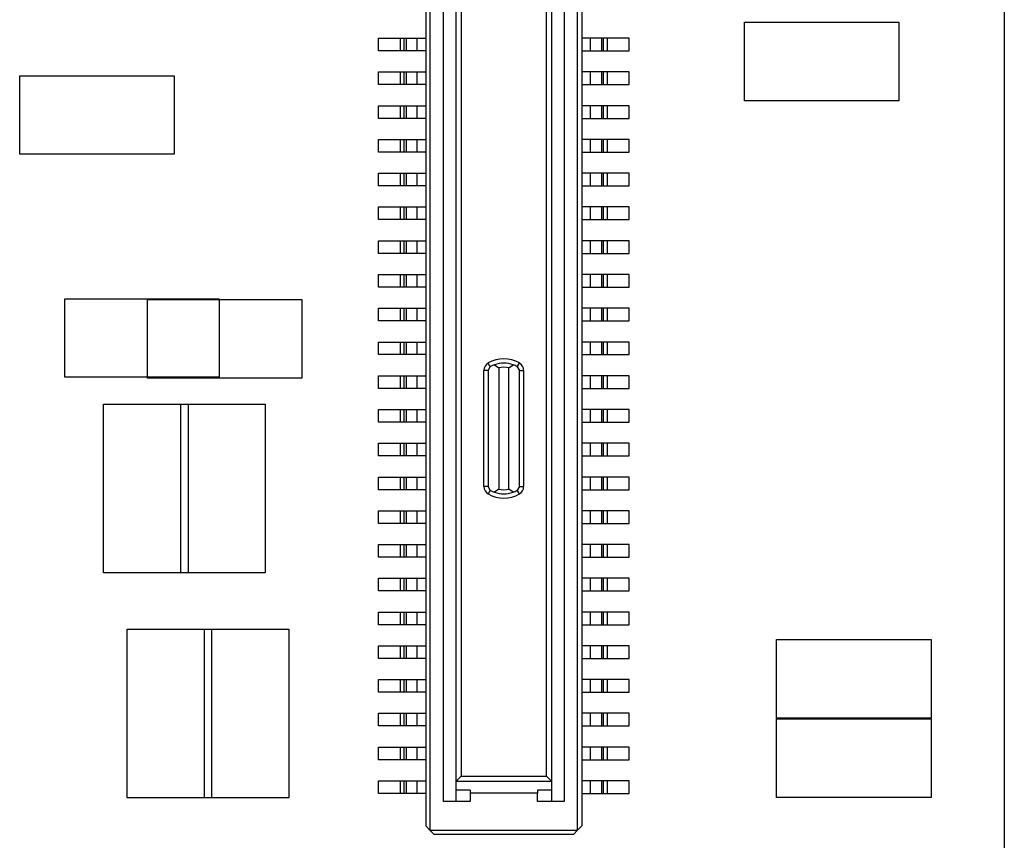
# Model space of a CAD drawing. Extents: x 5 to 415, y 5 to 292.
# Tile 19 of 33: x 76.4 to 88.07, y 184.78 to 194.5. Entities that reach past the tile are written whole.
import ezdxf

# ---------------------------------------------------------------- set-up
doc = ezdxf.new("R2010")
doc.units = 0
doc.layers.get('0').update_dxf_attribs({"linetype": 'CONTINUOUS'})

msp = doc.modelspace()

# ---------------------------------------------------------------- linework, layer by layer
at = {"color": 7, "linetype": 'CONTINUOUS'}
for p, q in [((88.065, 204.544), (88.065, 174.544)), ((81.261, 200.319), (81.261, 184.899)), ((83.011, 184.899), (83.011, 200.319)), ((81.211, 200.269), (81.211, 184.949)), ((83.061, 200.269), (83.061, 184.949)), ((81.421, 185.239), (81.421, 199.979)), ((81.571, 185.239), (81.571, 199.979)), ((82.701, 199.979), (82.701, 185.239)), ((82.851, 199.979), (82.851, 185.239)), ((81.631, 199.679), (81.631, 185.539)), ((82.641, 185.539), (82.641, 199.679)), ((84.986, 193.543), (84.986, 194.473)), ((84.986, 194.473), (86.816, 194.473)), ((86.816, 194.473), (86.816, 193.543)), ((80.651, 194.134), (80.651, 194.284)), ((80.651, 194.284), (80.911, 194.284)), ((80.911, 194.134), (80.911, 194.284)), ((80.911, 194.284), (80.955, 194.284)), ((80.955, 194.134), (80.955, 194.284)), ((80.955, 194.284), (80.979, 194.284)), ((80.979, 194.284), (81.111, 194.284)), ((80.979, 194.284), (80.979, 194.134)), ((81.111, 194.134), (81.111, 194.284)), ((81.111, 194.284), (81.211, 194.284)), ((83.161, 194.284), (83.061, 194.284)), ((83.161, 194.284), (83.161, 194.134)), ((83.294, 194.284), (83.161, 194.284)), ((83.294, 194.284), (83.294, 194.134)), ((83.317, 194.284), (83.294, 194.284)), ((83.317, 194.134), (83.317, 194.284)), ((83.361, 194.284), (83.317, 194.284)), ((83.361, 194.284), (83.361, 194.134)), ((83.621, 194.284), (83.361, 194.284)), ((83.621, 194.134), (83.621, 194.284)), ((80.911, 194.134), (80.651, 194.134)), ((80.955, 194.134), (80.911, 194.134)), ((80.979, 194.134), (80.955, 194.134)), ((81.111, 194.134), (80.979, 194.134)), ((81.211, 194.134), (81.111, 194.134)), ((83.061, 194.134), (83.161, 194.134)), ((83.161, 194.134), (83.294, 194.134)), ((83.294, 194.134), (83.317, 194.134)), ((83.317, 194.134), (83.361, 194.134)), ((83.361, 194.134), (83.621, 194.134)), ((80.651, 193.734), (80.651, 193.884)), ((80.651, 193.884), (80.911, 193.884)), ((80.911, 193.734), (80.911, 193.884)), ((80.911, 193.884), (80.955, 193.884)), ((80.955, 193.734), (80.955, 193.884)), ((80.955, 193.884), (80.979, 193.884)), ((80.979, 193.884), (81.111, 193.884)), ((80.979, 193.884), (80.979, 193.734)), ((81.111, 193.734), (81.111, 193.884)), ((81.111, 193.884), (81.211, 193.884)), ((83.161, 193.884), (83.061, 193.884)), ((83.161, 193.884), (83.161, 193.734)), ((83.294, 193.884), (83.161, 193.884)), ((83.294, 193.884), (83.294, 193.734)), ((83.317, 193.884), (83.294, 193.884)), ((83.317, 193.734), (83.317, 193.884)), ((83.361, 193.884), (83.317, 193.884)), ((83.361, 193.884), (83.361, 193.734)), ((83.621, 193.884), (83.361, 193.884)), ((83.621, 193.734), (83.621, 193.884)), ((76.401, 192.908), (76.401, 193.838)), ((76.401, 193.838), (78.231, 193.838)), ((78.231, 193.838), (78.231, 192.908)), ((80.911, 193.734), (80.651, 193.734)), ((80.955, 193.734), (80.911, 193.734)), ((80.979, 193.734), (80.955, 193.734)), ((81.111, 193.734), (80.979, 193.734)), ((81.211, 193.734), (81.111, 193.734)), ((83.061, 193.734), (83.161, 193.734)), ((83.161, 193.734), (83.294, 193.734)), ((83.294, 193.734), (83.317, 193.734)), ((83.317, 193.734), (83.361, 193.734)), ((83.361, 193.734), (83.621, 193.734)), ((86.816, 193.543), (84.986, 193.543)), ((80.651, 193.334), (80.651, 193.484)), ((80.651, 193.484), (80.911, 193.484)), ((80.911, 193.334), (80.911, 193.484)), ((80.911, 193.484), (80.955, 193.484)), ((80.955, 193.334), (80.955, 193.484)), ((80.955, 193.484), (80.979, 193.484)), ((80.979, 193.484), (80.979, 193.334)), ((80.979, 193.484), (81.111, 193.484)), ((81.111, 193.334), (81.111, 193.484)), ((81.111, 193.484), (81.211, 193.484)), ((83.161, 193.484), (83.061, 193.484)), ((83.161, 193.484), (83.161, 193.334)), ((83.294, 193.484), (83.161, 193.484)), ((83.294, 193.484), (83.294, 193.334)), ((83.317, 193.484), (83.294, 193.484)), ((83.317, 193.334), (83.317, 193.484)), ((83.361, 193.484), (83.317, 193.484)), ((83.361, 193.484), (83.361, 193.334)), ((83.621, 193.484), (83.361, 193.484)), ((83.621, 193.334), (83.621, 193.484)), ((80.911, 193.334), (80.651, 193.334)), ((80.955, 193.334), (80.911, 193.334)), ((80.979, 193.334), (80.955, 193.334)), ((81.111, 193.334), (80.979, 193.334)), ((81.211, 193.334), (81.111, 193.334)), ((83.061, 193.334), (83.161, 193.334)), ((83.161, 193.334), (83.294, 193.334)), ((83.294, 193.334), (83.317, 193.334)), ((83.317, 193.334), (83.361, 193.334)), ((83.361, 193.334), (83.621, 193.334)), ((80.651, 192.934), (80.651, 193.084)), ((80.651, 193.084), (80.911, 193.084)), ((80.911, 192.934), (80.911, 193.084)), ((80.911, 193.084), (80.955, 193.084)), ((80.955, 192.934), (80.955, 193.084)), ((80.955, 193.084), (80.979, 193.084)), ((80.979, 193.084), (81.111, 193.084)), ((80.979, 193.084), (80.979, 192.934)), ((81.111, 192.934), (81.111, 193.084)), ((81.111, 193.084), (81.211, 193.084)), ((83.161, 193.084), (83.061, 193.084)), ((83.161, 193.084), (83.161, 192.934)), ((83.294, 193.084), (83.161, 193.084)), ((83.294, 193.084), (83.294, 192.934)), ((83.317, 193.084), (83.294, 193.084)), ((83.317, 192.934), (83.317, 193.084)), ((83.361, 193.084), (83.317, 193.084)), ((83.361, 193.084), (83.361, 192.934)), ((83.621, 193.084), (83.361, 193.084)), ((83.621, 192.934), (83.621, 193.084)), ((80.911, 192.934), (80.651, 192.934)), ((80.955, 192.934), (80.911, 192.934)), ((80.979, 192.934), (80.955, 192.934)), ((81.111, 192.934), (80.979, 192.934)), ((81.211, 192.934), (81.111, 192.934)), ((83.061, 192.934), (83.161, 192.934)), ((83.161, 192.934), (83.294, 192.934)), ((83.294, 192.934), (83.317, 192.934)), ((83.317, 192.934), (83.361, 192.934)), ((83.361, 192.934), (83.621, 192.934)), ((78.231, 192.908), (76.401, 192.908)), ((80.651, 192.534), (80.651, 192.684)), ((80.651, 192.684), (80.911, 192.684)), ((80.911, 192.534), (80.911, 192.684)), ((80.911, 192.684), (80.955, 192.684)), ((80.955, 192.534), (80.955, 192.684)), ((80.955, 192.684), (80.979, 192.684)), ((80.979, 192.684), (81.111, 192.684)), ((80.979, 192.684), (80.979, 192.534)), ((81.111, 192.534), (81.111, 192.684)), ((81.111, 192.684), (81.211, 192.684)), ((83.161, 192.684), (83.061, 192.684)), ((83.161, 192.684), (83.161, 192.534)), ((83.294, 192.684), (83.161, 192.684)), ((83.294, 192.684), (83.294, 192.534)), ((83.317, 192.684), (83.294, 192.684)), ((83.317, 192.534), (83.317, 192.684)), ((83.361, 192.684), (83.317, 192.684)), ((83.361, 192.684), (83.361, 192.534)), ((83.621, 192.684), (83.361, 192.684)), ((83.621, 192.534), (83.621, 192.684)), ((80.911, 192.534), (80.651, 192.534)), ((80.955, 192.534), (80.911, 192.534)), ((80.979, 192.534), (80.955, 192.534)), ((81.111, 192.534), (80.979, 192.534)), ((81.211, 192.534), (81.111, 192.534)), ((83.061, 192.534), (83.161, 192.534)), ((83.161, 192.534), (83.294, 192.534)), ((83.294, 192.534), (83.317, 192.534)), ((83.317, 192.534), (83.361, 192.534)), ((83.361, 192.534), (83.621, 192.534)), ((80.651, 192.134), (80.651, 192.284)), ((80.651, 192.284), (80.911, 192.284)), ((80.911, 192.134), (80.911, 192.284)), ((80.911, 192.284), (80.955, 192.284)), ((80.955, 192.134), (80.955, 192.284)), ((80.955, 192.284), (80.979, 192.284)), ((80.979, 192.284), (80.979, 192.134)), ((80.979, 192.284), (81.111, 192.284)), ((81.111, 192.134), (81.111, 192.284)), ((81.111, 192.284), (81.211, 192.284)), ((83.161, 192.284), (83.061, 192.284)), ((83.161, 192.284), (83.161, 192.134)), ((83.294, 192.284), (83.161, 192.284)), ((83.294, 192.284), (83.294, 192.134)), ((83.317, 192.284), (83.294, 192.284)), ((83.317, 192.134), (83.317, 192.284)), ((83.361, 192.284), (83.317, 192.284)), ((83.361, 192.284), (83.361, 192.134)), ((83.621, 192.284), (83.361, 192.284)), ((83.621, 192.134), (83.621, 192.284)), ((80.911, 192.134), (80.651, 192.134)), ((80.955, 192.134), (80.911, 192.134)), ((80.979, 192.134), (80.955, 192.134)), ((81.111, 192.134), (80.979, 192.134)), ((81.211, 192.134), (81.111, 192.134)), ((83.061, 192.134), (83.161, 192.134)), ((83.161, 192.134), (83.294, 192.134)), ((83.294, 192.134), (83.317, 192.134)), ((83.317, 192.134), (83.361, 192.134)), ((83.361, 192.134), (83.621, 192.134)), ((80.651, 191.734), (80.651, 191.884)), ((80.651, 191.884), (80.911, 191.884)), ((80.911, 191.734), (80.911, 191.884)), ((80.911, 191.884), (80.955, 191.884)), ((80.955, 191.734), (80.955, 191.884)), ((80.955, 191.884), (80.979, 191.884)), ((80.979, 191.884), (81.111, 191.884)), ((80.979, 191.884), (80.979, 191.734)), ((81.111, 191.734), (81.111, 191.884)), ((81.111, 191.884), (81.211, 191.884)), ((83.161, 191.884), (83.061, 191.884)), ((83.161, 191.884), (83.161, 191.734)), ((83.294, 191.884), (83.161, 191.884)), ((83.294, 191.884), (83.294, 191.734)), ((83.317, 191.884), (83.294, 191.884)), ((83.317, 191.734), (83.317, 191.884)), ((83.361, 191.884), (83.317, 191.884)), ((83.361, 191.884), (83.361, 191.734)), ((83.621, 191.884), (83.361, 191.884)), ((83.621, 191.734), (83.621, 191.884)), ((80.911, 191.734), (80.651, 191.734)), ((80.955, 191.734), (80.911, 191.734)), ((80.979, 191.734), (80.955, 191.734)), ((81.111, 191.734), (80.979, 191.734)), ((81.211, 191.734), (81.111, 191.734)), ((83.061, 191.734), (83.161, 191.734)), ((83.161, 191.734), (83.294, 191.734)), ((83.294, 191.734), (83.317, 191.734)), ((83.317, 191.734), (83.361, 191.734)), ((83.361, 191.734), (83.621, 191.734)), ((80.651, 191.334), (80.651, 191.484)), ((80.651, 191.484), (80.911, 191.484)), ((80.911, 191.334), (80.911, 191.484)), ((80.911, 191.484), (80.955, 191.484)), ((80.955, 191.334), (80.955, 191.484)), ((80.955, 191.484), (80.979, 191.484)), ((80.979, 191.484), (81.111, 191.484)), ((80.979, 191.484), (80.979, 191.334)), ((81.111, 191.334), (81.111, 191.484)), ((81.111, 191.484), (81.211, 191.484)), ((83.161, 191.484), (83.061, 191.484)), ((83.161, 191.484), (83.161, 191.334)), ((83.294, 191.484), (83.161, 191.484)), ((83.294, 191.484), (83.294, 191.334)), ((83.317, 191.484), (83.294, 191.484)), ((83.317, 191.334), (83.317, 191.484)), ((83.361, 191.484), (83.317, 191.484)), ((83.361, 191.484), (83.361, 191.334)), ((83.621, 191.484), (83.361, 191.484)), ((83.621, 191.334), (83.621, 191.484)), ((80.911, 191.334), (80.651, 191.334)), ((80.955, 191.334), (80.911, 191.334)), ((80.979, 191.334), (80.955, 191.334)), ((81.111, 191.334), (80.979, 191.334)), ((81.211, 191.334), (81.111, 191.334)), ((83.061, 191.334), (83.161, 191.334)), ((83.161, 191.334), (83.294, 191.334)), ((83.294, 191.334), (83.317, 191.334)), ((83.317, 191.334), (83.361, 191.334)), ((83.361, 191.334), (83.621, 191.334)), ((76.934, 190.266), (76.934, 191.196)), ((76.934, 191.196), (78.764, 191.196)), ((77.915, 191.186), (79.745, 191.186)), ((77.915, 190.256), (77.915, 191.186)), ((78.764, 191.196), (78.764, 190.266)), ((79.745, 191.186), (79.745, 190.256)), ((80.651, 190.934), (80.651, 191.084)), ((80.651, 191.084), (80.911, 191.084)), ((80.911, 190.934), (80.911, 191.084)), ((80.911, 191.084), (80.955, 191.084)), ((80.955, 190.934), (80.955, 191.084)), ((80.955, 191.084), (80.979, 191.084)), ((80.979, 191.084), (80.979, 190.934)), ((80.979, 191.084), (81.111, 191.084)), ((81.111, 190.934), (81.111, 191.084)), ((81.111, 191.084), (81.211, 191.084)), ((83.161, 191.084), (83.061, 191.084)), ((83.161, 191.084), (83.161, 190.934)), ((83.294, 191.084), (83.161, 191.084)), ((83.294, 191.084), (83.294, 190.934)), ((83.317, 191.084), (83.294, 191.084)), ((83.317, 190.934), (83.317, 191.084)), ((83.361, 191.084), (83.317, 191.084)), ((83.361, 191.084), (83.361, 190.934)), ((83.621, 191.084), (83.361, 191.084)), ((83.621, 190.934), (83.621, 191.084)), ((80.911, 190.934), (80.651, 190.934)), ((80.955, 190.934), (80.911, 190.934)), ((80.979, 190.934), (80.955, 190.934)), ((81.111, 190.934), (80.979, 190.934)), ((81.211, 190.934), (81.111, 190.934)), ((83.061, 190.934), (83.161, 190.934)), ((83.161, 190.934), (83.294, 190.934)), ((83.294, 190.934), (83.317, 190.934)), ((83.317, 190.934), (83.361, 190.934)), ((83.361, 190.934), (83.621, 190.934)), ((80.651, 190.534), (80.651, 190.684)), ((80.651, 190.684), (80.911, 190.684)), ((80.911, 190.534), (80.911, 190.684)), ((80.911, 190.684), (80.955, 190.684)), ((80.955, 190.534), (80.955, 190.684)), ((80.955, 190.684), (80.979, 190.684)), ((80.979, 190.684), (81.111, 190.684)), ((80.979, 190.684), (80.979, 190.534)), ((81.111, 190.534), (81.111, 190.684)), ((81.111, 190.684), (81.211, 190.684)), ((83.161, 190.684), (83.061, 190.684)), ((83.161, 190.684), (83.161, 190.534)), ((83.294, 190.684), (83.161, 190.684)), ((83.294, 190.684), (83.294, 190.534)), ((83.317, 190.684), (83.294, 190.684)), ((83.317, 190.534), (83.317, 190.684)), ((83.361, 190.684), (83.317, 190.684)), ((83.361, 190.684), (83.361, 190.534)), ((83.621, 190.684), (83.361, 190.684)), ((83.621, 190.534), (83.621, 190.684)), ((80.911, 190.534), (80.651, 190.534)), ((80.955, 190.534), (80.911, 190.534)), ((80.979, 190.534), (80.955, 190.534)), ((81.111, 190.534), (80.979, 190.534)), ((81.211, 190.534), (81.111, 190.534)), ((83.061, 190.534), (83.161, 190.534)), ((83.161, 190.534), (83.294, 190.534)), ((83.294, 190.534), (83.317, 190.534)), ((83.317, 190.534), (83.361, 190.534)), ((83.361, 190.534), (83.621, 190.534)), ((81.976, 190.391), (81.951, 190.434)), ((81.951, 190.348), (81.976, 190.391)), ((82.026, 190.415), (82.076, 190.377)), ((82.076, 190.377), (82.076, 188.941)), ((82.196, 190.377), (82.246, 190.415)), ((82.196, 188.941), (82.196, 190.377)), ((82.296, 190.391), (82.321, 190.434)), ((82.296, 190.391), (82.321, 190.348)), ((78.764, 190.266), (76.934, 190.266)), ((79.745, 190.256), (77.915, 190.256)), ((80.651, 190.134), (80.651, 190.284)), ((80.651, 190.284), (80.911, 190.284)), ((80.911, 190.134), (80.911, 190.284)), ((80.911, 190.284), (80.955, 190.284)), ((80.955, 190.134), (80.955, 190.284)), ((80.955, 190.284), (80.979, 190.284)), ((80.979, 190.284), (81.111, 190.284)), ((80.979, 190.284), (80.979, 190.134)), ((81.111, 190.134), (81.111, 190.284)), ((81.111, 190.284), (81.211, 190.284)), ((81.951, 190.348), (81.901, 190.348)), ((81.901, 188.97), (81.901, 190.348)), ((81.951, 190.348), (81.951, 188.97)), ((82.321, 188.97), (82.321, 190.348)), ((82.321, 190.348), (82.371, 190.348)), ((82.371, 190.348), (82.371, 188.97)), ((83.161, 190.284), (83.061, 190.284)), ((83.161, 190.284), (83.161, 190.134)), ((83.294, 190.284), (83.161, 190.284)), ((83.294, 190.284), (83.294, 190.134)), ((83.317, 190.284), (83.294, 190.284)), ((83.317, 190.134), (83.317, 190.284)), ((83.361, 190.284), (83.317, 190.284)), ((83.361, 190.284), (83.361, 190.134)), ((83.621, 190.284), (83.361, 190.284)), ((83.621, 190.134), (83.621, 190.284)), ((80.911, 190.134), (80.651, 190.134)), ((80.955, 190.134), (80.911, 190.134)), ((80.979, 190.134), (80.955, 190.134)), ((81.111, 190.134), (80.979, 190.134)), ((81.211, 190.134), (81.111, 190.134)), ((83.061, 190.134), (83.161, 190.134)), ((83.161, 190.134), (83.294, 190.134)), ((83.294, 190.134), (83.317, 190.134)), ((83.317, 190.134), (83.361, 190.134)), ((83.361, 190.134), (83.621, 190.134)), ((77.395, 187.948), (77.395, 189.948)), ((77.395, 189.948), (78.395, 189.948)), ((78.31, 187.948), (78.31, 189.948)), ((78.31, 189.948), (79.31, 189.948)), ((78.395, 189.948), (78.395, 187.948)), ((79.31, 189.948), (79.31, 187.948)), ((80.651, 189.734), (80.651, 189.884)), ((80.651, 189.884), (80.911, 189.884)), ((80.911, 189.734), (80.911, 189.884)), ((80.911, 189.884), (80.955, 189.884)), ((80.955, 189.734), (80.955, 189.884)), ((80.955, 189.884), (80.979, 189.884)), ((80.979, 189.884), (81.111, 189.884)), ((80.979, 189.884), (80.979, 189.734)), ((81.111, 189.734), (81.111, 189.884)), ((81.111, 189.884), (81.211, 189.884)), ((83.161, 189.884), (83.061, 189.884)), ((83.161, 189.884), (83.161, 189.734)), ((83.294, 189.884), (83.161, 189.884)), ((83.294, 189.884), (83.294, 189.734)), ((83.317, 189.884), (83.294, 189.884)), ((83.317, 189.734), (83.317, 189.884)), ((83.361, 189.884), (83.317, 189.884)), ((83.361, 189.884), (83.361, 189.734)), ((83.621, 189.884), (83.361, 189.884)), ((83.621, 189.734), (83.621, 189.884)), ((80.911, 189.734), (80.651, 189.734)), ((80.955, 189.734), (80.911, 189.734)), ((80.979, 189.734), (80.955, 189.734)), ((81.111, 189.734), (80.979, 189.734)), ((81.211, 189.734), (81.111, 189.734)), ((83.061, 189.734), (83.161, 189.734)), ((83.161, 189.734), (83.294, 189.734)), ((83.294, 189.734), (83.317, 189.734)), ((83.317, 189.734), (83.361, 189.734)), ((83.361, 189.734), (83.621, 189.734)), ((80.651, 189.334), (80.651, 189.484)), ((80.651, 189.484), (80.911, 189.484)), ((80.911, 189.334), (80.911, 189.484)), ((80.911, 189.484), (80.955, 189.484)), ((80.955, 189.334), (80.955, 189.484)), ((80.955, 189.484), (80.979, 189.484)), ((80.979, 189.484), (81.111, 189.484)), ((80.979, 189.484), (80.979, 189.334)), ((81.111, 189.334), (81.111, 189.484)), ((81.111, 189.484), (81.211, 189.484)), ((83.161, 189.484), (83.061, 189.484)), ((83.161, 189.484), (83.161, 189.334)), ((83.294, 189.484), (83.161, 189.484)), ((83.294, 189.484), (83.294, 189.334)), ((83.317, 189.484), (83.294, 189.484)), ((83.317, 189.334), (83.317, 189.484)), ((83.361, 189.484), (83.317, 189.484)), ((83.361, 189.484), (83.361, 189.334)), ((83.621, 189.484), (83.361, 189.484)), ((83.621, 189.334), (83.621, 189.484)), ((80.911, 189.334), (80.651, 189.334)), ((80.955, 189.334), (80.911, 189.334)), ((80.979, 189.334), (80.955, 189.334)), ((81.111, 189.334), (80.979, 189.334)), ((81.211, 189.334), (81.111, 189.334)), ((83.061, 189.334), (83.161, 189.334)), ((83.161, 189.334), (83.294, 189.334)), ((83.294, 189.334), (83.317, 189.334)), ((83.317, 189.334), (83.361, 189.334)), ((83.361, 189.334), (83.621, 189.334)), ((80.651, 188.934), (80.651, 189.084)), ((80.651, 189.084), (80.911, 189.084)), ((80.911, 188.934), (80.911, 189.084)), ((80.911, 189.084), (80.955, 189.084)), ((80.955, 188.934), (80.955, 189.084)), ((80.955, 189.084), (80.979, 189.084)), ((80.979, 189.084), (80.979, 188.934)), ((80.979, 189.084), (81.111, 189.084)), ((81.111, 188.934), (81.111, 189.084)), ((81.111, 189.084), (81.211, 189.084)), ((83.161, 189.084), (83.061, 189.084)), ((83.161, 189.084), (83.161, 188.934)), ((83.294, 189.084), (83.161, 189.084)), ((83.294, 189.084), (83.294, 188.934)), ((83.317, 189.084), (83.294, 189.084)), ((83.317, 188.934), (83.317, 189.084)), ((83.361, 189.084), (83.317, 189.084)), ((83.361, 189.084), (83.361, 188.934)), ((83.621, 189.084), (83.361, 189.084)), ((83.621, 188.934), (83.621, 189.084)), ((81.951, 188.97), (81.901, 188.97)), ((81.976, 188.927), (81.951, 188.97)), ((82.321, 188.97), (82.296, 188.927)), ((82.321, 188.97), (82.371, 188.97)), ((80.911, 188.934), (80.651, 188.934)), ((80.955, 188.934), (80.911, 188.934)), ((80.979, 188.934), (80.955, 188.934)), ((81.111, 188.934), (80.979, 188.934)), ((81.211, 188.934), (81.111, 188.934)), ((81.976, 188.927), (81.951, 188.884)), ((82.076, 188.941), (82.026, 188.904)), ((82.246, 188.904), (82.196, 188.941)), ((82.321, 188.884), (82.296, 188.927)), ((83.061, 188.934), (83.161, 188.934)), ((83.161, 188.934), (83.294, 188.934)), ((83.294, 188.934), (83.317, 188.934)), ((83.317, 188.934), (83.361, 188.934)), ((83.361, 188.934), (83.621, 188.934)), ((80.651, 188.534), (80.651, 188.684)), ((80.651, 188.684), (80.911, 188.684)), ((80.911, 188.534), (80.911, 188.684)), ((80.911, 188.684), (80.955, 188.684)), ((80.955, 188.534), (80.955, 188.684)), ((80.955, 188.684), (80.979, 188.684)), ((80.979, 188.684), (81.111, 188.684)), ((80.979, 188.684), (80.979, 188.534)), ((81.111, 188.534), (81.111, 188.684)), ((81.111, 188.684), (81.211, 188.684)), ((83.161, 188.684), (83.061, 188.684)), ((83.161, 188.684), (83.161, 188.534)), ((83.294, 188.684), (83.161, 188.684)), ((83.294, 188.684), (83.294, 188.534)), ((83.317, 188.684), (83.294, 188.684)), ((83.317, 188.534), (83.317, 188.684)), ((83.361, 188.684), (83.317, 188.684)), ((83.361, 188.684), (83.361, 188.534)), ((83.621, 188.684), (83.361, 188.684)), ((83.621, 188.534), (83.621, 188.684)), ((80.911, 188.534), (80.651, 188.534)), ((80.955, 188.534), (80.911, 188.534)), ((80.979, 188.534), (80.955, 188.534)), ((81.111, 188.534), (80.979, 188.534)), ((81.211, 188.534), (81.111, 188.534)), ((83.061, 188.534), (83.161, 188.534)), ((83.161, 188.534), (83.294, 188.534)), ((83.294, 188.534), (83.317, 188.534)), ((83.317, 188.534), (83.361, 188.534)), ((83.361, 188.534), (83.621, 188.534)), ((80.651, 188.134), (80.651, 188.284)), ((80.651, 188.284), (80.911, 188.284)), ((80.911, 188.134), (80.911, 188.284)), ((80.911, 188.284), (80.955, 188.284)), ((80.955, 188.134), (80.955, 188.284)), ((80.955, 188.284), (80.979, 188.284)), ((80.979, 188.284), (81.111, 188.284)), ((80.979, 188.284), (80.979, 188.134)), ((81.111, 188.134), (81.111, 188.284)), ((81.111, 188.284), (81.211, 188.284)), ((83.161, 188.284), (83.061, 188.284)), ((83.161, 188.284), (83.161, 188.134)), ((83.294, 188.284), (83.161, 188.284)), ((83.294, 188.284), (83.294, 188.134)), ((83.317, 188.284), (83.294, 188.284)), ((83.317, 188.134), (83.317, 188.284)), ((83.361, 188.284), (83.317, 188.284)), ((83.361, 188.284), (83.361, 188.134)), ((83.621, 188.284), (83.361, 188.284)), ((83.621, 188.134), (83.621, 188.284)), ((80.911, 188.134), (80.651, 188.134)), ((80.955, 188.134), (80.911, 188.134)), ((80.979, 188.134), (80.955, 188.134)), ((81.111, 188.134), (80.979, 188.134)), ((81.211, 188.134), (81.111, 188.134)), ((83.061, 188.134), (83.161, 188.134)), ((83.161, 188.134), (83.294, 188.134)), ((83.294, 188.134), (83.317, 188.134)), ((83.317, 188.134), (83.361, 188.134)), ((83.361, 188.134), (83.621, 188.134)), ((78.395, 187.948), (77.395, 187.948)), ((79.31, 187.948), (78.31, 187.948)), ((80.651, 187.734), (80.651, 187.884)), ((80.651, 187.884), (80.911, 187.884)), ((80.911, 187.734), (80.911, 187.884)), ((80.911, 187.884), (80.955, 187.884)), ((80.955, 187.734), (80.955, 187.884)), ((80.955, 187.884), (80.979, 187.884)), ((80.979, 187.884), (81.111, 187.884)), ((80.979, 187.884), (80.979, 187.734)), ((81.111, 187.734), (81.111, 187.884)), ((81.111, 187.884), (81.211, 187.884)), ((83.161, 187.884), (83.061, 187.884)), ((83.161, 187.884), (83.161, 187.734)), ((83.294, 187.884), (83.161, 187.884)), ((83.294, 187.884), (83.294, 187.734)), ((83.317, 187.884), (83.294, 187.884)), ((83.317, 187.734), (83.317, 187.884)), ((83.361, 187.884), (83.317, 187.884)), ((83.361, 187.884), (83.361, 187.734)), ((83.621, 187.884), (83.361, 187.884)), ((83.621, 187.734), (83.621, 187.884)), ((80.911, 187.734), (80.651, 187.734)), ((80.955, 187.734), (80.911, 187.734)), ((80.979, 187.734), (80.955, 187.734)), ((81.111, 187.734), (80.979, 187.734)), ((81.211, 187.734), (81.111, 187.734)), ((83.061, 187.734), (83.161, 187.734)), ((83.161, 187.734), (83.294, 187.734)), ((83.294, 187.734), (83.317, 187.734)), ((83.317, 187.734), (83.361, 187.734)), ((83.361, 187.734), (83.621, 187.734)), ((80.651, 187.334), (80.651, 187.484)), ((80.651, 187.484), (80.911, 187.484)), ((80.911, 187.334), (80.911, 187.484)), ((80.911, 187.484), (80.955, 187.484)), ((80.955, 187.334), (80.955, 187.484)), ((80.955, 187.484), (80.979, 187.484)), ((80.979, 187.484), (81.111, 187.484)), ((80.979, 187.484), (80.979, 187.334)), ((81.111, 187.334), (81.111, 187.484)), ((81.111, 187.484), (81.211, 187.484)), ((83.161, 187.484), (83.061, 187.484)), ((83.161, 187.484), (83.161, 187.334)), ((83.294, 187.484), (83.161, 187.484)), ((83.294, 187.484), (83.294, 187.334)), ((83.317, 187.484), (83.294, 187.484)), ((83.317, 187.334), (83.317, 187.484)), ((83.361, 187.484), (83.317, 187.484)), ((83.361, 187.484), (83.361, 187.334)), ((83.621, 187.484), (83.361, 187.484)), ((83.621, 187.334), (83.621, 187.484)), ((80.911, 187.334), (80.651, 187.334)), ((80.955, 187.334), (80.911, 187.334)), ((80.979, 187.334), (80.955, 187.334)), ((81.111, 187.334), (80.979, 187.334)), ((81.211, 187.334), (81.111, 187.334)), ((83.061, 187.334), (83.161, 187.334)), ((83.161, 187.334), (83.294, 187.334)), ((83.294, 187.334), (83.317, 187.334)), ((83.317, 187.334), (83.361, 187.334)), ((83.361, 187.334), (83.621, 187.334)), ((77.675, 185.281), (77.675, 187.281)), ((77.675, 187.281), (78.675, 187.281)), ((78.589, 185.281), (78.589, 187.281)), ((78.589, 187.281), (79.589, 187.281)), ((78.675, 187.281), (78.675, 185.281)), ((79.589, 187.281), (79.589, 185.281)), ((85.367, 187.158), (87.197, 187.158)), ((85.367, 186.228), (85.367, 187.158)), ((87.197, 187.158), (87.197, 186.228)), ((80.651, 186.934), (80.651, 187.084)), ((80.651, 187.084), (80.911, 187.084)), ((80.911, 186.934), (80.911, 187.084)), ((80.911, 187.084), (80.955, 187.084)), ((80.955, 186.934), (80.955, 187.084)), ((80.955, 187.084), (80.979, 187.084)), ((80.979, 187.084), (81.111, 187.084)), ((80.979, 187.084), (80.979, 186.934)), ((81.111, 186.934), (81.111, 187.084)), ((81.111, 187.084), (81.211, 187.084)), ((83.161, 187.084), (83.061, 187.084)), ((83.161, 187.084), (83.161, 186.934)), ((83.294, 187.084), (83.161, 187.084)), ((83.294, 187.084), (83.294, 186.934)), ((83.317, 187.084), (83.294, 187.084)), ((83.317, 186.934), (83.317, 187.084)), ((83.361, 187.084), (83.317, 187.084)), ((83.361, 187.084), (83.361, 186.934)), ((83.621, 187.084), (83.361, 187.084)), ((83.621, 186.934), (83.621, 187.084)), ((80.911, 186.934), (80.651, 186.934)), ((80.955, 186.934), (80.911, 186.934)), ((80.979, 186.934), (80.955, 186.934)), ((81.111, 186.934), (80.979, 186.934)), ((81.211, 186.934), (81.111, 186.934)), ((83.061, 186.934), (83.161, 186.934)), ((83.161, 186.934), (83.294, 186.934)), ((83.294, 186.934), (83.317, 186.934)), ((83.317, 186.934), (83.361, 186.934)), ((83.361, 186.934), (83.621, 186.934)), ((80.651, 186.534), (80.651, 186.684)), ((80.651, 186.684), (80.911, 186.684)), ((80.911, 186.534), (80.911, 186.684)), ((80.911, 186.684), (80.955, 186.684)), ((80.955, 186.534), (80.955, 186.684)), ((80.955, 186.684), (80.979, 186.684)), ((80.979, 186.684), (81.111, 186.684)), ((80.979, 186.684), (80.979, 186.534)), ((81.111, 186.534), (81.111, 186.684)), ((81.111, 186.684), (81.211, 186.684)), ((83.161, 186.684), (83.061, 186.684)), ((83.161, 186.684), (83.161, 186.534)), ((83.294, 186.684), (83.161, 186.684)), ((83.294, 186.684), (83.294, 186.534)), ((83.317, 186.684), (83.294, 186.684)), ((83.317, 186.534), (83.317, 186.684)), ((83.361, 186.684), (83.317, 186.684)), ((83.361, 186.684), (83.361, 186.534)), ((83.621, 186.684), (83.361, 186.684)), ((83.621, 186.534), (83.621, 186.684)), ((80.911, 186.534), (80.651, 186.534)), ((80.955, 186.534), (80.911, 186.534)), ((80.979, 186.534), (80.955, 186.534)), ((81.111, 186.534), (80.979, 186.534)), ((81.211, 186.534), (81.111, 186.534)), ((83.061, 186.534), (83.161, 186.534)), ((83.161, 186.534), (83.294, 186.534)), ((83.294, 186.534), (83.317, 186.534)), ((83.317, 186.534), (83.361, 186.534)), ((83.361, 186.534), (83.621, 186.534)), ((80.651, 186.134), (80.651, 186.284)), ((80.651, 186.284), (80.911, 186.284)), ((80.911, 186.134), (80.911, 186.284)), ((80.911, 186.284), (80.955, 186.284)), ((80.955, 186.134), (80.955, 186.284)), ((80.955, 186.284), (80.979, 186.284)), ((80.979, 186.284), (81.111, 186.284)), ((80.979, 186.284), (80.979, 186.134)), ((81.111, 186.134), (81.111, 186.284)), ((81.111, 186.284), (81.211, 186.284)), ((83.161, 186.284), (83.061, 186.284)), ((83.161, 186.284), (83.161, 186.134)), ((83.294, 186.284), (83.161, 186.284)), ((83.294, 186.284), (83.294, 186.134)), ((83.317, 186.284), (83.294, 186.284)), ((83.317, 186.134), (83.317, 186.284)), ((83.361, 186.284), (83.317, 186.284)), ((83.361, 186.284), (83.361, 186.134)), ((83.621, 186.284), (83.361, 186.284)), ((83.621, 186.134), (83.621, 186.284)), ((87.197, 186.228), (85.367, 186.228)), ((85.367, 185.288), (85.367, 186.218)), ((85.367, 186.218), (87.197, 186.218)), ((87.197, 186.218), (87.197, 185.288)), ((80.911, 186.134), (80.651, 186.134)), ((80.955, 186.134), (80.911, 186.134)), ((80.979, 186.134), (80.955, 186.134)), ((81.111, 186.134), (80.979, 186.134)), ((81.211, 186.134), (81.111, 186.134)), ((83.061, 186.134), (83.161, 186.134)), ((83.161, 186.134), (83.294, 186.134)), ((83.294, 186.134), (83.317, 186.134)), ((83.317, 186.134), (83.361, 186.134)), ((83.361, 186.134), (83.621, 186.134)), ((80.651, 185.734), (80.651, 185.884)), ((80.651, 185.884), (80.911, 185.884)), ((80.911, 185.734), (80.911, 185.884)), ((80.911, 185.884), (80.955, 185.884)), ((80.955, 185.734), (80.955, 185.884)), ((80.955, 185.884), (80.979, 185.884)), ((80.979, 185.884), (81.111, 185.884)), ((80.979, 185.884), (80.979, 185.734)), ((81.111, 185.734), (81.111, 185.884)), ((81.111, 185.884), (81.211, 185.884)), ((83.161, 185.884), (83.061, 185.884)), ((83.161, 185.884), (83.161, 185.734)), ((83.294, 185.884), (83.161, 185.884)), ((83.294, 185.884), (83.294, 185.734)), ((83.317, 185.884), (83.294, 185.884)), ((83.317, 185.734), (83.317, 185.884)), ((83.361, 185.884), (83.317, 185.884)), ((83.361, 185.884), (83.361, 185.734)), ((83.621, 185.884), (83.361, 185.884)), ((83.621, 185.734), (83.621, 185.884)), ((80.911, 185.734), (80.651, 185.734)), ((80.955, 185.734), (80.911, 185.734)), ((80.979, 185.734), (80.955, 185.734)), ((81.111, 185.734), (80.979, 185.734)), ((81.211, 185.734), (81.111, 185.734)), ((83.061, 185.734), (83.161, 185.734)), ((83.161, 185.734), (83.294, 185.734)), ((83.294, 185.734), (83.317, 185.734)), ((83.317, 185.734), (83.361, 185.734)), ((83.361, 185.734), (83.621, 185.734)), ((80.651, 185.334), (80.651, 185.484)), ((80.651, 185.484), (80.911, 185.484)), ((80.911, 185.334), (80.911, 185.484)), ((80.911, 185.484), (80.955, 185.484)), ((80.955, 185.334), (80.955, 185.484)), ((80.955, 185.484), (80.979, 185.484)), ((80.979, 185.484), (81.111, 185.484)), ((80.979, 185.484), (80.979, 185.334)), ((81.111, 185.334), (81.111, 185.484)), ((81.111, 185.484), (81.211, 185.484)), ((81.572, 185.48), (81.571, 185.479)), ((81.572, 185.48), (81.631, 185.539)), ((81.572, 185.48), (82.7, 185.48)), ((81.631, 185.539), (82.641, 185.539)), ((82.7, 185.48), (82.641, 185.539)), ((82.701, 185.479), (82.7, 185.48)), ((83.161, 185.484), (83.061, 185.484)), ((83.161, 185.484), (83.161, 185.334)), ((83.294, 185.484), (83.161, 185.484)), ((83.294, 185.484), (83.294, 185.334)), ((83.317, 185.484), (83.294, 185.484)), ((83.317, 185.334), (83.317, 185.484)), ((83.361, 185.484), (83.317, 185.484)), ((83.361, 185.484), (83.361, 185.334)), ((83.621, 185.484), (83.361, 185.484)), ((83.621, 185.334), (83.621, 185.484)), ((81.736, 185.374), (81.571, 185.374)), ((81.736, 185.374), (81.736, 185.339)), ((82.701, 185.374), (82.536, 185.374)), ((82.536, 185.374), (82.536, 185.339)), ((78.675, 185.281), (77.675, 185.281)), ((79.589, 185.281), (78.589, 185.281)), ((80.911, 185.334), (80.651, 185.334)), ((80.955, 185.334), (80.911, 185.334)), ((80.979, 185.334), (80.955, 185.334)), ((81.111, 185.334), (80.979, 185.334)), ((81.211, 185.334), (81.111, 185.334)), ((81.736, 185.239), (81.421, 185.239)), ((81.736, 185.339), (81.736, 185.239)), ((82.536, 185.339), (81.736, 185.339)), ((82.536, 185.239), (82.536, 185.339)), ((82.851, 185.239), (82.536, 185.239)), ((83.061, 185.334), (83.161, 185.334)), ((83.161, 185.334), (83.294, 185.334)), ((83.294, 185.334), (83.317, 185.334)), ((83.317, 185.334), (83.361, 185.334)), ((83.361, 185.334), (83.621, 185.334)), ((87.197, 185.288), (85.367, 185.288)), ((81.211, 184.949), (81.261, 184.899)), ((81.261, 184.899), (83.011, 184.899)), ((81.261, 184.899), (81.311, 184.849)), ((82.961, 184.849), (83.011, 184.899)), ((83.011, 184.899), (83.061, 184.949)), ((82.961, 184.849), (81.311, 184.849))]:
    msp.add_line(p, q, dxfattribs=at)
for centre, radius, start, end in [((82.136, 190.115), 0.37, 59.9618, 120.0382), ((81.998, 190.35), 0.0968, 118.9104, 181.0896), ((82.136, 190.114), 0.32, 110.1055, 120), ((82.136, 190.114), 0.32, 69.8945, 110.1055), ((82.136, 190.114), 0.27, 77.1604, 102.8396), ((82.136, 190.114), 0.32, 60, 69.8945), ((82.274, 190.35), 0.0968, 358.9104, 61.0896), ((81.998, 188.968), 0.0968, 178.9104, 241.0896), ((82.274, 188.968), 0.0968, 298.9104, 1.0896), ((82.136, 189.204), 0.37, 239.9618, 300.0382), ((82.136, 189.204), 0.32, 240, 249.8945), ((82.136, 189.204), 0.32, 249.8945, 290.1055), ((82.136, 189.204), 0.27, 257.1604, 282.8396), ((82.136, 189.204), 0.32, 290.1055, 300)]:
    msp.add_arc(centre, radius, start, end, dxfattribs=at)

doc.saveas('drawing.dxf')
